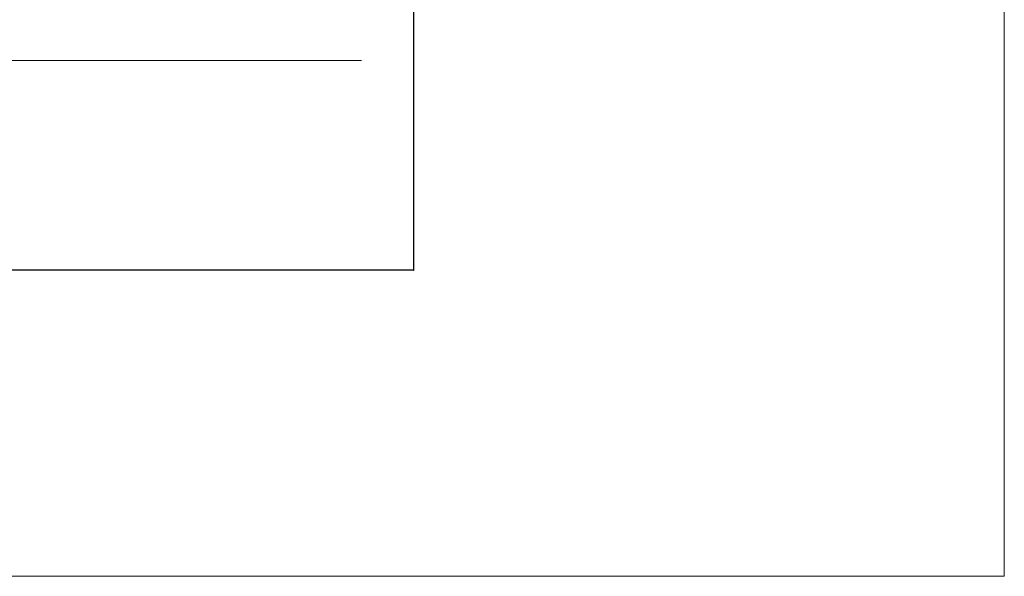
# Model space of a CAD drawing. Extents: x 0 to 59450, y 0 to 42050.
# Tile 175 of 256: x 37249 to 41655, y 17363 to 19854. Entities that reach past the tile are written whole.
import ezdxf

# ---------------------------------------------------------------- set-up
doc = ezdxf.new("R2010")
doc.units = 0
doc.header["$LTSCALE"] = 20
doc.header["$MEASUREMENT"] = 0
doc.layers.get('0').update_dxf_attribs({"linetype": 'CONTINUOUS'})
doc.layers.get('Defpoints').update_dxf_attribs({"linetype": 'CONTINUOUS'})
doc.dimstyles.new('DXF001', dxfattribs={"dimtxt": 3.1, "dimasz": 2, "dimexe": 2, "dimexo": 0.8, "dimgap": 0.09, "dimtad": 1, "dimdsep": 46, "dimtxsty": 'STANDARD', "dimcen": 0.09, "dimazin": 2, "dimtfac": 0.645161, "dimtdec": 4, "dimtmove": 0, "dimatfit": 3, "dimfxl": 1, "dimtvp": 0.66129, "dimtolj": 1, "dimtzin": 0, "dimarcsym": 0})

# ---------------------------------------------------------------- blocks, each defined once
blk = doc.blocks.new('_OPEN')
at = {"color": 0, "linetype": 'ByBlock', "lineweight": -2}
for p, q in [((-1, 0.166667), (0, 0)), ((0, 0), (-1, -0.166667)), ((0, 0), (-1, 0))]:
    blk.add_line(p, q, dxfattribs=at)
blk = doc.blocks.new('*D21')
at = {"color": 0, "linetype": 'Continuous', "lineweight": -2}
for p, q in [((39011.4, 20735.9), (39011.4, 18731.2)), ((25944.3, 20623.9), (25944.3, 18731.2)), ((39009.4, 18733.2), (25946.3, 18733.2))]:
    blk.add_line(p, q, dxfattribs=at)
at = {"layer": 'Defpoints', "color": 0, "linetype": 'Continuous'}
for p in [(39011.4, 20736.7), (25944.3, 20624.7), (25944.3, 18733.2)]:
    blk.add_point(p, dxfattribs=at)
at = {"color": 0, "linetype": 'Continuous', "lineweight": -2, "xscale": 2, "yscale": 2, "zscale": 2, "rotation": 180}
blk.add_blockref('_OPEN', (25944.3, 18733.2), dxfattribs=at)
at = {"color": 0, "linetype": 'Continuous', "lineweight": -2, "xscale": 2, "yscale": 2, "zscale": 2}
blk.add_blockref('_OPEN', (39011.4, 18733.2), dxfattribs=at)
at = {"color": 0, "linetype": 'Continuous', "lineweight": 13, "insert": (32696.8, 18783.3), "char_height": 100, "attachment_point": 5}
blk.add_mtext('\\A1;\\A1;13067', dxfattribs=at)

msp = doc.modelspace()

# ---------------------------------------------------------------- linework, layer by layer
at = {"color": 3, "linetype": 'Continuous', "lineweight": 13}
for p, q in [((41654.545, 17362.858), (41654.545, 25956.366)), ((24886.628, 19671.58), (38778.708, 19671.58)), ((22460.626, 17362.858), (41654.545, 17362.858))]:
    msp.add_line(p, q, dxfattribs=at)

# ---------------------------------------------------------------- dimensions: what is measured, and where the dimension line sits
at = {"color": 7, "linetype": 'Continuous', "lineweight": 13}
dim = msp.add_linear_dim(base=(25944.331, 18733.174), p1=(39011.386, 20736.7), p2=(25944.331, 20624.721), text='\\A1;13067', dimstyle='DXF001', override={"dimtxt": 100, "dimasz": 2, "dimblk1": 'OPEN', "dimblk2": 'OPEN', "dimsah": 1}, dxfattribs=at)
dim.commit()
dim.dimension.update_dxf_attribs({"geometry": '*D21', "text_midpoint": (32696.759, 18733.174), "dimtype": 160})

doc.saveas('drawing.dxf')
